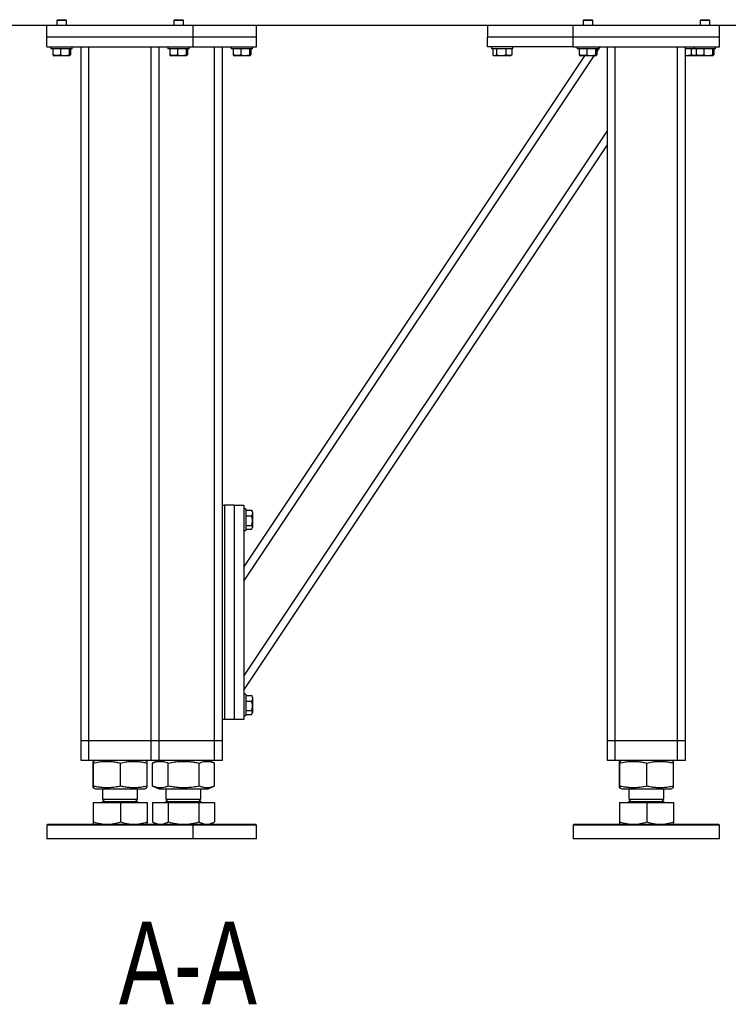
# Model space of a CAD drawing. Header units: millimetres. Extents: x 0 to 841, y 0 to 594.
# Tile 55 of 107: x 393 to 439, y 233 to 297. Entities that reach past the tile are written whole.
import ezdxf

# ---------------------------------------------------------------- set-up
doc = ezdxf.new("R2010")
doc.units = ezdxf.units.MM
doc.layers.add('NOTES', color=6, linetype='Continuous')
doc.layers.add('TRAIT-FORT', color=4, linetype='Continuous', lineweight=25)
doc.styles.add('SLDTEXTSTYLE0', font='TXT', dxfattribs={"width": 0.75})

msp = doc.modelspace()

# ---------------------------------------------------------------- linework, layer by layer
at = {"layer": 'TRAIT-FORT', "color": 4, "linetype": 'Continuous', "lineweight": 25}
for p, q in [((395.24572, 296.21176), (389.62072, 296.21176)), ((395.24572, 295.46176), (395.24572, 296.21176)), ((404.62072, 296.21176), (395.24572, 296.21176)), ((395.91447, 296.58676), (395.87072, 296.54301)), ((395.91447, 296.58676), (395.87072, 296.54301)), ((395.87072, 296.54301), (395.87072, 296.21176)), ((395.87072, 296.54301), (395.87072, 296.21176)), ((396.49572, 296.54301), (395.87072, 296.54301)), ((395.91447, 296.58676), (396.44991, 296.58676)), ((396.44991, 296.58676), (396.45197, 296.58676)), ((396.49572, 296.54301), (396.45197, 296.58676)), ((396.49572, 296.54301), (396.45197, 296.58676)), ((396.49572, 296.21176), (396.49572, 296.54301)), ((396.49572, 296.21176), (396.49572, 296.54301)), ((403.41447, 296.58676), (403.37072, 296.54301)), ((403.41447, 296.58676), (403.37072, 296.54301)), ((403.37072, 296.54301), (403.37072, 296.21176)), ((403.37072, 296.54301), (403.37072, 296.21176)), ((403.99572, 296.54301), (403.37072, 296.54301)), ((403.41447, 296.58676), (403.94991, 296.58676)), ((403.94991, 296.58676), (403.95197, 296.58676)), ((403.99572, 296.54301), (403.95197, 296.58676)), ((403.99572, 296.54301), (403.95197, 296.58676)), ((403.99572, 296.21176), (403.99572, 296.54301)), ((403.99572, 296.21176), (403.99572, 296.54301)), ((404.62072, 295.46176), (404.62072, 296.21176)), ((428.99572, 296.21176), (404.62072, 296.21176)), ((408.68322, 295.46176), (408.68322, 296.21176)), ((423.49572, 296.21176), (423.49572, 295.46176)), ((428.99572, 295.46176), (428.99572, 296.21176)), ((438.37072, 296.21176), (428.99572, 296.21176)), ((429.66447, 296.58676), (429.62072, 296.54301)), ((429.66447, 296.58676), (429.62072, 296.54301)), ((429.62072, 296.54301), (429.62072, 296.21176)), ((429.62072, 296.54301), (429.62072, 296.21176)), ((430.24572, 296.54301), (429.62072, 296.54301)), ((429.66447, 296.58676), (430.20197, 296.58676)), ((429.66447, 296.58676), (430.19991, 296.58676)), ((430.19991, 296.58676), (430.20197, 296.58676)), ((430.24572, 296.54301), (430.20197, 296.58676)), ((430.24572, 296.54301), (430.20197, 296.58676)), ((430.24572, 296.21176), (430.24572, 296.54301)), ((430.24572, 296.21176), (430.24572, 296.54301)), ((437.16447, 296.58676), (437.12072, 296.54301)), ((437.16447, 296.58676), (437.12072, 296.54301)), ((437.12072, 296.54301), (437.12072, 296.21176)), ((437.12072, 296.54301), (437.12072, 296.21176)), ((437.74572, 296.54301), (437.12072, 296.54301)), ((437.16447, 296.58676), (437.70197, 296.58676)), ((437.16447, 296.58676), (437.69991, 296.58676)), ((437.69991, 296.58676), (437.70197, 296.58676)), ((437.74572, 296.54301), (437.70197, 296.58676)), ((437.74572, 296.54301), (437.70197, 296.58676)), ((437.74572, 296.21176), (437.74572, 296.54301)), ((437.74572, 296.21176), (437.74572, 296.54301)), ((438.37072, 295.46176), (438.37072, 296.21176)), ((480.87072, 296.21176), (438.37072, 296.21176)), ((404.62072, 295.46176), (395.24572, 295.46176)), ((395.24572, 294.83676), (395.24572, 295.46176)), ((408.68322, 295.46176), (404.62072, 295.46176)), ((404.62072, 294.83676), (404.62072, 295.46176)), ((408.68322, 294.83676), (408.68322, 295.46176)), ((428.99572, 295.46176), (423.49572, 295.46176)), ((423.49572, 294.83676), (423.49572, 295.46176)), ((438.37072, 295.46176), (428.99572, 295.46176)), ((428.99572, 294.83676), (428.99572, 295.46176)), ((438.37072, 294.83676), (438.37072, 295.46176)), ((395.24572, 294.83676), (404.62072, 294.83676)), ((395.49572, 294.83676), (395.49572, 294.71176)), ((395.49572, 294.83676), (395.49572, 294.71176)), ((396.87072, 294.71176), (395.49572, 294.71176)), ((395.61816, 294.71176), (395.61816, 294.33704)), ((395.64787, 294.29196), (395.67853, 294.27426)), ((395.64787, 294.29196), (395.67853, 294.27426)), ((396.68791, 294.27426), (395.67853, 294.27426)), ((396.10747, 294.71176), (396.10747, 294.33704)), ((396.67253, 294.71176), (396.67253, 294.33704)), ((396.68791, 294.27426), (396.71857, 294.29196)), ((396.68791, 294.27426), (396.71857, 294.29196)), ((396.74828, 294.71176), (396.74828, 294.33704)), ((396.87072, 294.71176), (396.87072, 294.83676)), ((396.87072, 294.71176), (396.87072, 294.83676)), ((397.43322, 250.33676), (397.43322, 294.83676)), ((397.93322, 250.33676), (397.93322, 294.83676)), ((401.93322, 250.33676), (401.93322, 294.83676)), ((402.43322, 250.33676), (402.43322, 294.83676)), ((402.99572, 294.83676), (402.99572, 294.71176)), ((402.99572, 294.83676), (402.99572, 294.71176)), ((404.37072, 294.71176), (402.99572, 294.71176)), ((403.11816, 294.71176), (403.11816, 294.33704)), ((403.14787, 294.29196), (403.17853, 294.27426)), ((403.14787, 294.29196), (403.17853, 294.27426)), ((404.18791, 294.27426), (403.17853, 294.27426)), ((403.60747, 294.71176), (403.60747, 294.33704)), ((404.17253, 294.71176), (404.17253, 294.33704)), ((404.18791, 294.27426), (404.21857, 294.29196)), ((404.18791, 294.27426), (404.21857, 294.29196)), ((404.24828, 294.71176), (404.24828, 294.33704)), ((404.37072, 294.71176), (404.37072, 294.83676)), ((404.37072, 294.71176), (404.37072, 294.83676)), ((404.62072, 294.83676), (408.68322, 294.83676)), ((405.99572, 250.33676), (405.99572, 294.83676)), ((406.49572, 265.46176), (406.49572, 294.83676)), ((407.05822, 294.83676), (407.05822, 294.71176)), ((408.43322, 294.71176), (407.05822, 294.71176)), ((407.18066, 294.71176), (407.18066, 294.33704)), ((407.21037, 294.29196), (407.24103, 294.27426)), ((408.25041, 294.27426), (407.24103, 294.27426)), ((407.66997, 294.71176), (407.66997, 294.33704)), ((407.87072, 261.4739), (429.73762, 294.27426)), ((407.87072, 260.57251), (430.33855, 294.27426)), ((408.23503, 294.71176), (408.23503, 294.33704)), ((408.25041, 294.27426), (408.28107, 294.29196)), ((408.31078, 294.71176), (408.31078, 294.33704)), ((408.43322, 294.71176), (408.43322, 294.83676)), ((428.99572, 294.83676), (423.49572, 294.83676)), ((423.74572, 294.83676), (423.74572, 294.71176)), ((424.69657, 294.71176), (423.74572, 294.71176)), ((423.82448, 294.71176), (423.82448, 294.33704)), ((423.85531, 294.31653), (423.92853, 294.27426)), ((424.37089, 294.27426), (423.92853, 294.27426)), ((424.06324, 294.71176), (424.06324, 294.33704)), ((424.93791, 294.27426), (424.37089, 294.27426)), ((424.67198, 294.71176), (424.67198, 294.33704)), ((425.12072, 294.71176), (424.69657, 294.71176)), ((424.93791, 294.27426), (425.01113, 294.31653)), ((425.04196, 294.33704), (425.00995, 294.31858)), ((425.04196, 294.71176), (425.04196, 294.33704)), ((425.12072, 294.71176), (425.12072, 294.83676)), ((428.99572, 294.83676), (438.37072, 294.83676)), ((429.24572, 294.83676), (429.24572, 294.71176)), ((429.24572, 294.83676), (429.24572, 294.71176)), ((430.62072, 294.71176), (429.24572, 294.71176)), ((429.36816, 294.71176), (429.36816, 294.33704)), ((429.39787, 294.29196), (429.42853, 294.27426)), ((429.39787, 294.29196), (429.42853, 294.27426)), ((430.43791, 294.27426), (429.42853, 294.27426)), ((429.85747, 294.71176), (429.85747, 294.33704)), ((430.42253, 294.71176), (430.42253, 294.33704)), ((430.43791, 294.27426), (430.46857, 294.29196)), ((430.43791, 294.27426), (430.46857, 294.29196)), ((430.49828, 294.51385), (430.71355, 294.83676)), ((430.49828, 294.71176), (430.49828, 294.33704)), ((430.62072, 294.71176), (430.62072, 294.83676)), ((430.62072, 294.71176), (430.62072, 294.83676)), ((431.18322, 250.33676), (431.18322, 294.83676)), ((431.68322, 250.33676), (431.68322, 294.83676)), ((435.68322, 250.33676), (435.68322, 294.83676)), ((436.18322, 250.33676), (436.18322, 294.83676)), ((436.57157, 294.71176), (436.18322, 294.71176)), ((436.24589, 294.27426), (436.18322, 294.27426)), ((436.81291, 294.27426), (436.24589, 294.27426)), ((436.54698, 294.71176), (436.54698, 294.33704)), ((436.74572, 294.71176), (436.57157, 294.71176)), ((436.74572, 294.83676), (436.74572, 294.71176)), ((436.74572, 294.83676), (436.74572, 294.71176)), ((438.12072, 294.71176), (436.74572, 294.71176)), ((436.81291, 294.27426), (436.88613, 294.31653)), ((436.86816, 294.71176), (436.86816, 294.33704)), ((436.89787, 294.29196), (436.92853, 294.27426)), ((436.89787, 294.29196), (436.92853, 294.27426)), ((437.93791, 294.27426), (436.92853, 294.27426)), ((437.35747, 294.71176), (437.35747, 294.33704)), ((437.92253, 294.71176), (437.92253, 294.33704)), ((437.93791, 294.27426), (437.96857, 294.29196)), ((437.93791, 294.27426), (437.96857, 294.29196)), ((437.99828, 294.71176), (437.99828, 294.33704)), ((438.12072, 294.71176), (438.12072, 294.83676)), ((438.12072, 294.71176), (438.12072, 294.83676)), ((407.87072, 254.48814), (431.18322, 289.45689)), ((407.87072, 253.58676), (431.18322, 288.55551)), ((406.49572, 251.71176), (406.49572, 265.46176)), ((406.49572, 265.46176), (406.62072, 265.46176)), ((406.62072, 265.46176), (406.62072, 251.71176)), ((407.24572, 265.46176), (406.62072, 265.46176)), ((407.24572, 265.46176), (407.24572, 251.71176)), ((407.24572, 265.46176), (407.87072, 265.46176)), ((407.87072, 265.46176), (407.87072, 251.71176)), ((407.99572, 265.21176), (407.87072, 265.21176)), ((407.99572, 265.21176), (407.99572, 264.7876)), ((407.99572, 265.133), (408.37044, 265.133)), ((407.99572, 264.7876), (407.99572, 263.83676)), ((407.99572, 264.76302), (408.37044, 264.76302)), ((408.37044, 265.133), (408.3889, 265.10099)), ((408.43322, 265.02894), (408.39094, 265.10217)), ((408.43322, 265.02894), (408.43322, 264.46193)), ((407.99572, 264.15428), (408.37044, 264.15428)), ((408.39094, 263.94635), (408.43322, 264.01957)), ((408.43322, 264.46193), (408.43322, 264.01957)), ((407.87072, 263.83676), (407.99572, 263.83676)), ((407.99572, 263.91552), (408.37044, 263.91552)), ((407.99572, 253.33676), (407.87072, 253.33676)), ((407.99572, 253.33676), (407.99572, 252.9126)), ((407.99572, 253.258), (408.37044, 253.258)), ((408.37044, 253.258), (408.3889, 253.22599)), ((408.43322, 253.15394), (408.39094, 253.22717)), ((407.99572, 252.9126), (407.99572, 251.96176)), ((407.99572, 252.88802), (408.37044, 252.88802)), ((408.43322, 253.15394), (408.43322, 252.58693)), ((408.43322, 252.58693), (408.43322, 252.14457)), ((407.87072, 251.96176), (407.99572, 251.96176)), ((407.99572, 252.27928), (408.37044, 252.27928)), ((407.99572, 252.04052), (408.37044, 252.04052)), ((408.39094, 252.07135), (408.43322, 252.14457)), ((406.49572, 250.33676), (406.49572, 251.71176)), ((406.62072, 251.71176), (406.49572, 251.71176)), ((407.24572, 251.71176), (406.62072, 251.71176)), ((407.87072, 251.71176), (407.24572, 251.71176)), ((397.93322, 250.33676), (397.43322, 250.33676)), ((397.43322, 249.08676), (397.43322, 250.33676)), ((401.93322, 250.33676), (397.93322, 250.33676)), ((397.93322, 249.08676), (397.93322, 250.33676)), ((402.43322, 250.33676), (401.93322, 250.33676)), ((401.93322, 249.08676), (401.93322, 250.33676)), ((405.99572, 250.33676), (402.43322, 250.33676)), ((402.43322, 249.08676), (402.43322, 250.33676)), ((406.49572, 250.33676), (405.99572, 250.33676)), ((405.99572, 249.08676), (405.99572, 250.33676)), ((406.49572, 249.08676), (406.49572, 250.33676)), ((431.68322, 250.33676), (431.18322, 250.33676)), ((431.18322, 249.08676), (431.18322, 250.33676)), ((435.68322, 250.33676), (431.68322, 250.33676)), ((431.68322, 249.08676), (431.68322, 250.33676)), ((436.18322, 250.33676), (435.68322, 250.33676)), ((435.68322, 249.08676), (435.68322, 250.33676)), ((436.18322, 249.08676), (436.18322, 250.33676)), ((397.93322, 249.08676), (397.43322, 249.08676)), ((401.93322, 249.08676), (397.93322, 249.08676)), ((398.20259, 247.43903), (398.20259, 248.92198)), ((398.35641, 249.08676), (398.2132, 249.0289)), ((398.22661, 247.43903), (398.22661, 248.92198)), ((399.95724, 247.43903), (399.95724, 248.92198)), ((401.65324, 249.0289), (401.51003, 249.08676)), ((401.66385, 247.43903), (401.66385, 248.92198)), ((402.43322, 249.08676), (401.93322, 249.08676)), ((402.0263, 248.9274), (402.01123, 248.92198)), ((402.01123, 247.43903), (402.01123, 248.92198)), ((402.41891, 249.08676), (402.02471, 248.92749)), ((405.99572, 249.08676), (402.43322, 249.08676)), ((403.02427, 247.43903), (403.02427, 248.92198)), ((405.00877, 247.43903), (405.00877, 248.92198)), ((405.96673, 248.92749), (405.57253, 249.08676)), ((405.98022, 247.43903), (405.98022, 248.92198)), ((406.49572, 249.08676), (405.99572, 249.08676)), ((431.68322, 249.08676), (431.18322, 249.08676)), ((435.68322, 249.08676), (431.68322, 249.08676)), ((431.95259, 247.43903), (431.95259, 248.92198)), ((432.10641, 249.08676), (431.9632, 249.0289)), ((431.97661, 247.43903), (431.97661, 248.92198)), ((433.70724, 247.43903), (433.70724, 248.92198)), ((435.40324, 249.0289), (435.26003, 249.08676)), ((435.41385, 247.43903), (435.41385, 248.92198)), ((436.18322, 249.08676), (435.68322, 249.08676)), ((398.21341, 247.33203), (398.35641, 247.27426)), ((398.35641, 247.27426), (401.51003, 247.27426)), ((398.80822, 247.27426), (398.80822, 246.59707)), ((401.05822, 246.59707), (401.05822, 247.27426)), ((401.51003, 247.27426), (401.65303, 247.33203)), ((402.01123, 247.43903), (402.0263, 247.43384)), ((402.02471, 247.43352), (402.41891, 247.27426)), ((402.41891, 247.27426), (403.2239, 247.27426)), ((402.87072, 247.27426), (402.87072, 246.59707)), ((403.2239, 247.27426), (405.57253, 247.27426)), ((405.12072, 246.59707), (405.12072, 247.27426)), ((405.57253, 247.27426), (405.96673, 247.43352)), ((431.96341, 247.33203), (432.10641, 247.27426)), ((432.10641, 247.27426), (435.26003, 247.27426)), ((432.55822, 247.27426), (432.55822, 246.59707)), ((434.80822, 246.59707), (434.80822, 247.27426)), ((435.26003, 247.27426), (435.40303, 247.33203)), ((398.20259, 246.38676), (398.20259, 245.14652)), ((398.20259, 246.38676), (398.22661, 246.38676)), ((398.22661, 245.14652), (398.22661, 246.38676)), ((398.22661, 246.38676), (399.95724, 246.38676)), ((398.33603, 246.39926), (398.33603, 246.38676)), ((398.33603, 246.39926), (400.7485, 246.39926)), ((398.94353, 246.59707), (398.80822, 246.46176)), ((398.80822, 246.59707), (400.50747, 246.59707)), ((398.80822, 246.46176), (401.05822, 246.46176)), ((399.95724, 246.38676), (399.95724, 245.14652)), ((399.95724, 246.38676), (401.66385, 246.38676)), ((400.50747, 246.59707), (401.05822, 246.59707)), ((400.7485, 246.39926), (401.53041, 246.39926)), ((401.05822, 246.46176), (400.92291, 246.59707)), ((401.53041, 246.38676), (401.53041, 246.39926)), ((401.66385, 246.38676), (401.66385, 245.14652)), ((402.01122, 246.38676), (402.01122, 245.14652)), ((402.01122, 246.38676), (403.02427, 246.38676)), ((402.39853, 246.39926), (402.39853, 246.38676)), ((402.39853, 246.39926), (405.59291, 246.39926)), ((403.00603, 246.59707), (402.87072, 246.46176)), ((402.87072, 246.59707), (405.12072, 246.59707)), ((402.87072, 246.46176), (405.12072, 246.46176)), ((403.02427, 246.38676), (403.02427, 245.14652)), ((403.02427, 246.38676), (405.00877, 246.38676)), ((405.12072, 246.46176), (404.98541, 246.59707)), ((405.00877, 245.14652), (405.00877, 246.38676)), ((405.00877, 246.38676), (405.98022, 246.38676)), ((405.59291, 246.38676), (405.59291, 246.39926)), ((405.98022, 246.38676), (405.98022, 245.14652)), ((431.95259, 246.38676), (431.95259, 245.14652)), ((431.95259, 246.38676), (431.97661, 246.38676)), ((431.97661, 245.14652), (431.97661, 246.38676)), ((431.97661, 246.38676), (433.70724, 246.38676)), ((432.08603, 246.39926), (432.08603, 246.38676)), ((432.08603, 246.39926), (434.4985, 246.39926)), ((432.69353, 246.59707), (432.55822, 246.46176)), ((432.55822, 246.59707), (434.25747, 246.59707)), ((432.55822, 246.46176), (434.80822, 246.46176)), ((433.70724, 246.38676), (433.70724, 245.14652)), ((433.70724, 246.38676), (435.41385, 246.38676)), ((434.25747, 246.59707), (434.80822, 246.59707)), ((434.4985, 246.39926), (435.28041, 246.39926)), ((434.80822, 246.46176), (434.67291, 246.59707)), ((435.28041, 246.38676), (435.28041, 246.39926)), ((435.41385, 246.38676), (435.41385, 245.14652)), ((395.30822, 244.99301), (395.24572, 244.93051)), ((395.30822, 244.99301), (404.55822, 244.99301)), ((402.02466, 245.14027), (402.01122, 245.14652)), ((402.02398, 245.13907), (402.27697, 244.99301)), ((404.62072, 244.93051), (404.55822, 244.99301)), ((404.55822, 244.99301), (408.62072, 244.99301)), ((405.71447, 244.99301), (405.96746, 245.13907)), ((408.68322, 244.93051), (408.62072, 244.99301)), ((429.05822, 244.99301), (428.99572, 244.93051)), ((429.05822, 244.99301), (438.30822, 244.99301)), ((438.37072, 244.93051), (438.30822, 244.99301)), ((395.24572, 244.93051), (395.24572, 244.05551)), ((404.62072, 244.93051), (395.24572, 244.93051)), ((404.62072, 244.05551), (404.62072, 244.93051)), ((408.68322, 244.93051), (404.62072, 244.93051)), ((408.68322, 244.05551), (408.68322, 244.93051)), ((428.99572, 244.93051), (428.99572, 244.05551)), ((438.37072, 244.93051), (428.99572, 244.93051)), ((438.37072, 244.05551), (438.37072, 244.93051)), ((397.97639, 244.05551), (395.24572, 244.05551)), ((404.62072, 244.05551), (397.97639, 244.05551)), ((408.25523, 244.05551), (404.62072, 244.05551)), ((408.68322, 244.05551), (408.25523, 244.05551)), ((431.72639, 244.05551), (428.99572, 244.05551)), ((438.37072, 244.05551), (431.72639, 244.05551))]:
    msp.add_line(p, q, dxfattribs=at)
for centre, start, end in [((398.74572, 246.46176), 270, 0), ((401.12072, 246.46176), 180, 270), ((402.80822, 246.46176), 270, 0), ((405.18322, 246.46176), 180, 270), ((432.49572, 246.46176), 270, 0), ((434.87072, 246.46176), 180, 270)]:
    msp.add_arc(centre, 0.0625, start, end, dxfattribs=at)
for points, knots in [([(395.61816, 294.33704), (395.62777, 294.31454), (395.63761, 294.29153), (395.64771, 294.29235), (395.64794, 294.29237)], [0, 0, 0, 0, 0.97749191, 1, 1, 1, 1]), ([(396.10747, 294.33704), (396.065, 294.32334), (395.97914, 294.29563), (395.85193, 294.28549), (395.73033, 294.30037), (395.65578, 294.32474), (395.61816, 294.33704)], [0, 0, 0, 0, 0.26460494, 0.53494775, 0.76534313, 1, 1, 1, 1]), ([(395.61816, 294.33704), (395.62777, 294.31454), (395.63761, 294.29153), (395.64771, 294.29235), (395.64794, 294.29237)], [0, 0, 0, 0, 0.97749191, 1, 1, 1, 1]), ([(396.10747, 294.33704), (396.065, 294.32334), (395.97914, 294.29563), (395.85193, 294.28549), (395.73033, 294.30037), (395.65578, 294.32474), (395.61816, 294.33704)], [0, 0, 0, 0, 0.26460494, 0.53494775, 0.76534313, 1, 1, 1, 1]), ([(396.10747, 294.33704), (396.15651, 294.32334), (396.25566, 294.29563), (396.40256, 294.28549), (396.54299, 294.30037), (396.62909, 294.32474), (396.67253, 294.33704)], [0, 0, 0, 0, 0.26460494, 0.53494775, 0.76534313, 1, 1, 1, 1]), ([(396.10747, 294.33704), (396.15651, 294.32334), (396.25566, 294.29563), (396.40256, 294.28549), (396.54299, 294.30037), (396.62909, 294.32474), (396.67253, 294.33704)], [0, 0, 0, 0, 0.26460494, 0.53494775, 0.76534313, 1, 1, 1, 1]), ([(396.67253, 294.33704), (396.68216, 294.31806), (396.69811, 294.28666), (396.72123, 294.28957), (396.73678, 294.31138), (396.74573, 294.33134), (396.74828, 294.33704)], [0, 0, 0, 0, 0.38554949, 0.63764185, 0.89654625, 1, 1, 1, 1]), ([(396.67253, 294.33704), (396.68216, 294.31806), (396.69811, 294.28666), (396.72123, 294.28957), (396.73678, 294.31138), (396.74573, 294.33134), (396.74828, 294.33704)], [0, 0, 0, 0, 0.38554949, 0.63764185, 0.89654625, 1, 1, 1, 1]), ([(403.11816, 294.33704), (403.12777, 294.31454), (403.13761, 294.29153), (403.14771, 294.29235), (403.14794, 294.29237)], [0, 0, 0, 0, 0.97749191, 1, 1, 1, 1]), ([(403.60747, 294.33704), (403.565, 294.32334), (403.47914, 294.29563), (403.35193, 294.28549), (403.23033, 294.30037), (403.15578, 294.32474), (403.11816, 294.33704)], [0, 0, 0, 0, 0.26460494, 0.53494775, 0.76534313, 1, 1, 1, 1]), ([(403.11816, 294.33704), (403.12777, 294.31454), (403.13761, 294.29153), (403.14771, 294.29235), (403.14794, 294.29237)], [0, 0, 0, 0, 0.97749191, 1, 1, 1, 1]), ([(403.60747, 294.33704), (403.565, 294.32334), (403.47914, 294.29563), (403.35193, 294.28549), (403.23033, 294.30037), (403.15578, 294.32474), (403.11816, 294.33704)], [0, 0, 0, 0, 0.26460494, 0.53494775, 0.76534313, 1, 1, 1, 1]), ([(403.60747, 294.33704), (403.65651, 294.32334), (403.75566, 294.29563), (403.90256, 294.28549), (404.04299, 294.30037), (404.12909, 294.32474), (404.17253, 294.33704)], [0, 0, 0, 0, 0.26460494, 0.53494775, 0.76534313, 1, 1, 1, 1]), ([(403.60747, 294.33704), (403.65651, 294.32334), (403.75566, 294.29563), (403.90256, 294.28549), (404.04299, 294.30037), (404.12909, 294.32474), (404.17253, 294.33704)], [0, 0, 0, 0, 0.26460494, 0.53494775, 0.76534313, 1, 1, 1, 1]), ([(404.17253, 294.33704), (404.18216, 294.31806), (404.19811, 294.28666), (404.22123, 294.28957), (404.23678, 294.31138), (404.24573, 294.33134), (404.24828, 294.33704)], [0, 0, 0, 0, 0.38554949, 0.63764185, 0.89654625, 1, 1, 1, 1]), ([(404.17253, 294.33704), (404.18216, 294.31806), (404.19811, 294.28666), (404.22123, 294.28957), (404.23678, 294.31138), (404.24573, 294.33134), (404.24828, 294.33704)], [0, 0, 0, 0, 0.38554949, 0.63764185, 0.89654625, 1, 1, 1, 1]), ([(407.18066, 294.33704), (407.19027, 294.31454), (407.20011, 294.29153), (407.21021, 294.29235), (407.21044, 294.29237)], [0, 0, 0, 0, 0.97749191, 1, 1, 1, 1]), ([(407.66997, 294.33704), (407.6275, 294.32334), (407.54164, 294.29563), (407.41443, 294.28549), (407.29283, 294.30037), (407.21828, 294.32474), (407.18066, 294.33704)], [0, 0, 0, 0, 0.26460494, 0.53494775, 0.76534313, 1, 1, 1, 1]), ([(407.66997, 294.33704), (407.71901, 294.32334), (407.81816, 294.29563), (407.96506, 294.28549), (408.10549, 294.30037), (408.19159, 294.32474), (408.23503, 294.33704)], [0, 0, 0, 0, 0.26460494, 0.53494775, 0.76534313, 1, 1, 1, 1]), ([(408.23503, 294.33704), (408.24466, 294.31806), (408.26061, 294.28666), (408.28373, 294.28957), (408.29928, 294.31138), (408.30823, 294.33134), (408.31078, 294.33704)], [0, 0, 0, 0, 0.38554949, 0.63764185, 0.89654625, 1, 1, 1, 1]), ([(423.82448, 294.33704), (423.8452, 294.32334), (423.8871, 294.29563), (423.94917, 294.28549), (424.00851, 294.30037), (424.04489, 294.32474), (424.06324, 294.33704)], [0, 0, 0, 0, 0.264604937, 0.534947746, 0.765343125, 1, 1, 1, 1]), ([(424.06324, 294.33704), (424.1407, 294.31806), (424.26879, 294.28666), (424.45458, 294.28957), (424.57957, 294.31138), (424.65146, 294.33134), (424.67198, 294.33704)], [0, 0, 0, 0, 0.38554949, 0.63764185, 0.89654625, 1, 1, 1, 1]), ([(425.04196, 294.33704), (425.00985, 294.32334), (424.94493, 294.29563), (424.84874, 294.28549), (424.7568, 294.30037), (424.70043, 294.32474), (424.67198, 294.33704)], [0, 0, 0, 0, 0.26460494, 0.53494775, 0.76534313, 1, 1, 1, 1]), ([(429.36816, 294.33704), (429.37777, 294.31454), (429.38761, 294.29153), (429.39771, 294.29235), (429.39794, 294.29237)], [0, 0, 0, 0, 0.97749191, 1, 1, 1, 1]), ([(429.85747, 294.33704), (429.815, 294.32334), (429.72914, 294.29563), (429.60193, 294.28549), (429.48033, 294.30037), (429.40578, 294.32474), (429.36816, 294.33704)], [0, 0, 0, 0, 0.26460494, 0.53494775, 0.76534313, 1, 1, 1, 1]), ([(429.36816, 294.33704), (429.37777, 294.31454), (429.38761, 294.29153), (429.39771, 294.29235), (429.39794, 294.29237)], [0, 0, 0, 0, 0.97749191, 1, 1, 1, 1]), ([(429.85747, 294.33704), (429.815, 294.32334), (429.72914, 294.29563), (429.60193, 294.28549), (429.48033, 294.30037), (429.40578, 294.32474), (429.36816, 294.33704)], [0, 0, 0, 0, 0.26460494, 0.53494775, 0.76534313, 1, 1, 1, 1]), ([(429.85747, 294.33704), (429.90651, 294.32334), (430.00566, 294.29563), (430.15256, 294.28549), (430.29299, 294.30037), (430.37909, 294.32474), (430.42253, 294.33704)], [0, 0, 0, 0, 0.26460494, 0.53494775, 0.76534313, 1, 1, 1, 1]), ([(429.85747, 294.33704), (429.90651, 294.32334), (430.00566, 294.29563), (430.15256, 294.28549), (430.29299, 294.30037), (430.37909, 294.32474), (430.42253, 294.33704)], [0, 0, 0, 0, 0.26460494, 0.53494775, 0.76534313, 1, 1, 1, 1]), ([(430.42253, 294.33704), (430.43216, 294.31806), (430.44811, 294.28666), (430.47123, 294.28957), (430.48678, 294.31138), (430.49573, 294.33134), (430.49828, 294.33704)], [0, 0, 0, 0, 0.38554949, 0.63764185, 0.89654625, 1, 1, 1, 1]), ([(430.42253, 294.33704), (430.43216, 294.31806), (430.44811, 294.28666), (430.47123, 294.28957), (430.48678, 294.31138), (430.49573, 294.33134), (430.49828, 294.33704)], [0, 0, 0, 0, 0.38554949, 0.63764185, 0.89654625, 1, 1, 1, 1]), ([(436.18322, 294.29241), (436.23147, 294.29117), (436.33309, 294.28856), (436.45458, 294.31153), (436.52646, 294.33138), (436.54698, 294.33704)], [0, 0, 0, 0, 0.3924213, 0.82653544, 1, 1, 1, 1]), ([(436.87768, 294.32242), (436.85856, 294.31451), (436.80658, 294.29302), (436.72371, 294.28582), (436.6318, 294.30029), (436.57543, 294.32472), (436.54698, 294.33704)], [0, 0, 0, 0, 0.17623649, 0.47906493, 0.73714568, 1, 1, 1, 1]), ([(436.86816, 294.33704), (436.87777, 294.31454), (436.88761, 294.29153), (436.89771, 294.29235), (436.89794, 294.29237)], [0, 0, 0, 0, 0.97749191, 1, 1, 1, 1]), ([(437.35747, 294.33704), (437.315, 294.32334), (437.22914, 294.29563), (437.10193, 294.28549), (436.98033, 294.30037), (436.90578, 294.32474), (436.86816, 294.33704)], [0, 0, 0, 0, 0.26460494, 0.53494775, 0.76534313, 1, 1, 1, 1]), ([(436.86816, 294.33704), (436.87777, 294.31454), (436.88761, 294.29153), (436.89771, 294.29235), (436.89794, 294.29237)], [0, 0, 0, 0, 0.97749191, 1, 1, 1, 1]), ([(437.35747, 294.33704), (437.315, 294.32334), (437.22914, 294.29563), (437.10193, 294.28549), (436.98033, 294.30037), (436.90578, 294.32474), (436.86816, 294.33704)], [0, 0, 0, 0, 0.26460494, 0.53494775, 0.76534313, 1, 1, 1, 1]), ([(437.35747, 294.33704), (437.40651, 294.32334), (437.50566, 294.29563), (437.65256, 294.28549), (437.79299, 294.30037), (437.87909, 294.32474), (437.92253, 294.33704)], [0, 0, 0, 0, 0.26460494, 0.53494775, 0.76534313, 1, 1, 1, 1]), ([(437.35747, 294.33704), (437.40651, 294.32334), (437.50566, 294.29563), (437.65256, 294.28549), (437.79299, 294.30037), (437.87909, 294.32474), (437.92253, 294.33704)], [0, 0, 0, 0, 0.26460494, 0.53494775, 0.76534313, 1, 1, 1, 1]), ([(437.92253, 294.33704), (437.93216, 294.31806), (437.94811, 294.28666), (437.97123, 294.28957), (437.98678, 294.31138), (437.99573, 294.33134), (437.99828, 294.33704)], [0, 0, 0, 0, 0.38554949, 0.63764185, 0.89654625, 1, 1, 1, 1]), ([(437.92253, 294.33704), (437.93216, 294.31806), (437.94811, 294.28666), (437.97123, 294.28957), (437.98678, 294.31138), (437.99573, 294.33134), (437.99828, 294.33704)], [0, 0, 0, 0, 0.38554949, 0.63764185, 0.89654625, 1, 1, 1, 1]), ([(408.37044, 265.133), (408.38414, 265.10088), (408.41185, 265.03597), (408.42198, 264.93978), (408.40711, 264.84783), (408.38273, 264.79146), (408.37044, 264.76302)], [0, 0, 0, 0, 0.26460494, 0.53494775, 0.76534313, 1, 1, 1, 1]), ([(408.37044, 264.15428), (408.38942, 264.23173), (408.42082, 264.35982), (408.4179, 264.54561), (408.3961, 264.6706), (408.37614, 264.7425), (408.37044, 264.76302)], [0, 0, 0, 0, 0.38554949, 0.63764185, 0.89654625, 1, 1, 1, 1]), ([(408.37044, 263.91552), (408.38414, 263.93624), (408.41185, 263.97814), (408.42198, 264.04021), (408.40711, 264.09955), (408.38273, 264.13593), (408.37044, 264.15428)], [0, 0, 0, 0, 0.264604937, 0.534947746, 0.765343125, 1, 1, 1, 1]), ([(408.37044, 253.258), (408.38414, 253.22588), (408.41185, 253.16097), (408.42198, 253.06478), (408.40711, 252.97283), (408.38273, 252.91646), (408.37044, 252.88802)], [0, 0, 0, 0, 0.26460494, 0.53494775, 0.76534313, 1, 1, 1, 1]), ([(408.37044, 252.27928), (408.38942, 252.35673), (408.42082, 252.48482), (408.4179, 252.67061), (408.3961, 252.7956), (408.37614, 252.8675), (408.37044, 252.88802)], [0, 0, 0, 0, 0.38554949, 0.63764185, 0.89654625, 1, 1, 1, 1]), ([(408.37044, 252.04052), (408.38414, 252.06124), (408.41185, 252.10314), (408.42198, 252.16521), (408.40711, 252.22455), (408.38273, 252.26093), (408.37044, 252.27928)], [0, 0, 0, 0, 0.264604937, 0.534947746, 0.765343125, 1, 1, 1, 1]), ([(398.20259, 248.92198), (398.20419, 248.94647), (398.20723, 248.99284), (398.21169, 249.02723), (398.21566, 249.0324), (398.21933, 249.01442), (398.2229, 248.97972), (398.22533, 248.94185), (398.22661, 248.92198)], [0, 0, 0, 0, 0.20206835, 0.38269984, 0.55531458, 0.69299169, 0.83889419, 1, 1, 1, 1]), ([(398.22661, 248.92198), (398.34213, 248.94647), (398.56091, 248.99284), (398.88265, 249.02723), (399.1682, 249.0324), (399.433, 249.01442), (399.68984, 248.97972), (399.86521, 248.94185), (399.95724, 248.92198)], [0, 0, 0, 0, 0.20206835, 0.38269984, 0.55531458, 0.69299169, 0.83889419, 1, 1, 1, 1]), ([(399.95724, 248.92198), (400.07116, 248.94647), (400.2869, 248.99284), (400.60418, 249.02723), (400.88576, 249.0324), (401.14689, 249.01442), (401.40016, 248.97972), (401.5731, 248.94185), (401.66385, 248.92198)], [0, 0, 0, 0, 0.20206835, 0.38269984, 0.55531458, 0.69299169, 0.83889419, 1, 1, 1, 1]), ([(401.66385, 248.92198), (401.66225, 248.94618), (401.65921, 248.99202), (401.65528, 249.02555), (401.65296, 249.02593), (401.6521, 249.02607)], [0, 0, 0, 0, 0.41274388, 0.78170093, 1, 1, 1, 1]), ([(402.01123, 248.92198), (402.07885, 248.94647), (402.20691, 248.99284), (402.39525, 249.02723), (402.5624, 249.0324), (402.7174, 249.01442), (402.86775, 248.97972), (402.9704, 248.94185), (403.02427, 248.92198)], [0, 0, 0, 0, 0.20206835, 0.38269984, 0.55531458, 0.69299169, 0.83889419, 1, 1, 1, 1]), ([(403.02427, 248.92198), (403.15674, 248.94647), (403.40762, 248.99284), (403.77655, 249.02723), (404.10399, 249.0324), (404.40763, 249.01442), (404.70214, 248.97972), (404.90324, 248.94185), (405.00877, 248.92198)], [0, 0, 0, 0, 0.20206835, 0.38269984, 0.55531458, 0.69299169, 0.83889419, 1, 1, 1, 1]), ([(405.00877, 248.92198), (405.07361, 248.94647), (405.19642, 248.99284), (405.37702, 249.02723), (405.53731, 249.03242), (405.68594, 249.01438), (405.82506, 248.98112), (405.91849, 248.94529), (405.96514, 248.9274)], [0, 0, 0, 0, 0.20527908, 0.38878068, 0.56413815, 0.70400284, 0.85222364, 1, 1, 1, 1]), ([(431.95259, 248.92198), (431.95419, 248.94647), (431.95723, 248.99284), (431.96169, 249.02723), (431.96566, 249.0324), (431.96933, 249.01442), (431.9729, 248.97972), (431.97533, 248.94185), (431.97661, 248.92198)], [0, 0, 0, 0, 0.20206835, 0.38269984, 0.55531458, 0.69299169, 0.83889419, 1, 1, 1, 1]), ([(431.97661, 248.92198), (432.09213, 248.94647), (432.31091, 248.99284), (432.63265, 249.02723), (432.9182, 249.0324), (433.183, 249.01442), (433.43984, 248.97972), (433.61521, 248.94185), (433.70724, 248.92198)], [0, 0, 0, 0, 0.20206835, 0.38269984, 0.55531458, 0.69299169, 0.83889419, 1, 1, 1, 1]), ([(433.70724, 248.92198), (433.82116, 248.94647), (434.0369, 248.99284), (434.35418, 249.02723), (434.63576, 249.0324), (434.89689, 249.01442), (435.15016, 248.97972), (435.3231, 248.94185), (435.41385, 248.92198)], [0, 0, 0, 0, 0.20206835, 0.38269984, 0.55531458, 0.69299169, 0.83889419, 1, 1, 1, 1]), ([(435.41385, 248.92198), (435.41225, 248.94618), (435.40921, 248.99202), (435.40528, 249.02555), (435.40296, 249.02593), (435.4021, 249.02607)], [0, 0, 0, 0, 0.41274388, 0.78170093, 1, 1, 1, 1]), ([(398.22661, 247.43903), (398.225, 247.41455), (398.22197, 247.36818), (398.2175, 247.33378), (398.21354, 247.32861), (398.20986, 247.34659), (398.2063, 247.3813), (398.20386, 247.41916), (398.20259, 247.43903)], [0, 0, 0, 0, 0.20206835, 0.38269984, 0.55531458, 0.69299169, 0.83889419, 1, 1, 1, 1]), ([(399.95724, 247.43903), (399.84172, 247.41455), (399.62294, 247.36818), (399.30119, 247.33378), (399.01565, 247.32861), (398.75085, 247.34659), (398.49401, 247.3813), (398.31864, 247.41916), (398.22661, 247.43903)], [0, 0, 0, 0, 0.20206835, 0.38269984, 0.55531458, 0.69299169, 0.83889419, 1, 1, 1, 1]), ([(401.66385, 247.43903), (401.54994, 247.41455), (401.33419, 247.36818), (401.01691, 247.33378), (400.73533, 247.32861), (400.47421, 247.34659), (400.22093, 247.3813), (400.04799, 247.41916), (399.95724, 247.43903)], [0, 0, 0, 0, 0.20206835, 0.38269984, 0.55531458, 0.69299169, 0.83889419, 1, 1, 1, 1]), ([(401.6521, 247.33434), (401.65246, 247.33366), (401.65393, 247.33091), (401.65658, 247.34767), (401.66014, 247.38098), (401.66258, 247.41905), (401.66385, 247.43903)], [0, 0, 0, 0, 0.09174673, 0.37294705, 0.67094743, 1, 1, 1, 1]), ([(403.02427, 247.43903), (402.95665, 247.41455), (402.82858, 247.36818), (402.64025, 247.33378), (402.4731, 247.32861), (402.3181, 247.34659), (402.16775, 247.3813), (402.0651, 247.41916), (402.01123, 247.43903)], [0, 0, 0, 0, 0.20206835, 0.38269984, 0.55531458, 0.69299169, 0.83889419, 1, 1, 1, 1]), ([(405.00877, 247.43903), (404.8763, 247.41455), (404.62543, 247.36818), (404.25649, 247.33378), (403.92906, 247.32861), (403.62542, 247.34659), (403.3309, 247.3813), (403.1298, 247.41916), (403.02427, 247.43903)], [0, 0, 0, 0, 0.20206835, 0.38269984, 0.55531458, 0.69299169, 0.83889419, 1, 1, 1, 1]), ([(405.96515, 247.43384), (405.90531, 247.41132), (405.7875, 247.36698), (405.61196, 247.33384), (405.45168, 247.3286), (405.30304, 247.34659), (405.15887, 247.38129), (405.06043, 247.41916), (405.00877, 247.43903)], [0, 0, 0, 0, 0.18940928, 0.37290647, 0.54825971, 0.68812104, 0.83633827, 1, 1, 1, 1]), ([(431.97661, 247.43903), (431.975, 247.41455), (431.97197, 247.36818), (431.9675, 247.33378), (431.96354, 247.32861), (431.95986, 247.34659), (431.9563, 247.3813), (431.95386, 247.41916), (431.95259, 247.43903)], [0, 0, 0, 0, 0.20206835, 0.38269984, 0.55531458, 0.69299169, 0.83889419, 1, 1, 1, 1]), ([(433.70724, 247.43903), (433.59172, 247.41455), (433.37294, 247.36818), (433.05119, 247.33378), (432.76565, 247.32861), (432.50085, 247.34659), (432.24401, 247.3813), (432.06864, 247.41916), (431.97661, 247.43903)], [0, 0, 0, 0, 0.20206835, 0.38269984, 0.55531458, 0.69299169, 0.83889419, 1, 1, 1, 1]), ([(435.41385, 247.43903), (435.29994, 247.41455), (435.08419, 247.36818), (434.76691, 247.33378), (434.48533, 247.32861), (434.22421, 247.34659), (433.97093, 247.3813), (433.79799, 247.41916), (433.70724, 247.43903)], [0, 0, 0, 0, 0.20206835, 0.38269984, 0.55531458, 0.69299169, 0.83889419, 1, 1, 1, 1]), ([(435.4021, 247.33434), (435.40246, 247.33366), (435.40393, 247.33091), (435.40658, 247.34767), (435.41014, 247.38098), (435.41258, 247.41905), (435.41385, 247.43903)], [0, 0, 0, 0, 0.09174673, 0.37294705, 0.67094743, 1, 1, 1, 1]), ([(398.20259, 245.14652), (398.20454, 245.10481), (398.20748, 245.04192), (398.21152, 244.99955), (398.21357, 244.99519), (398.2146, 244.99301)], [0, 0, 0, 0, 0.49525132, 0.7468182, 1, 1, 1, 1]), ([(398.2146, 244.99301), (398.21661, 245.00074), (398.22068, 245.01639), (398.22462, 245.10283), (398.22661, 245.14652)], [0, 0, 0, 0, 0.49451073, 1, 1, 1, 1]), ([(398.22661, 245.14652), (398.36712, 245.10481), (398.57901, 245.04192), (398.87003, 244.99955), (399.0178, 244.99519), (399.09192, 244.99301)], [0, 0, 0, 0, 0.49525132, 0.7468182, 1, 1, 1, 1]), ([(399.09192, 244.99301), (399.23692, 245.00074), (399.53012, 245.01639), (399.81383, 245.10283), (399.95724, 245.14652)], [0, 0, 0, 0, 0.49451073, 1, 1, 1, 1]), ([(399.95724, 245.14652), (400.09581, 245.10481), (400.30476, 245.04192), (400.59174, 244.99955), (400.73746, 244.99519), (400.81055, 244.99301)], [0, 0, 0, 0, 0.49525132, 0.7468182, 1, 1, 1, 1]), ([(400.81055, 244.99301), (400.95353, 245.00074), (401.24267, 245.01639), (401.52243, 245.10283), (401.66385, 245.14652)], [0, 0, 0, 0, 0.49451073, 1, 1, 1, 1]), ([(401.66385, 245.14652), (401.6619, 245.10481), (401.65896, 245.04192), (401.65492, 244.99955), (401.65287, 244.99519), (401.65184, 244.99301)], [0, 0, 0, 0, 0.49525132, 0.7468182, 1, 1, 1, 1]), ([(402.01122, 245.14652), (402.09348, 245.10481), (402.21751, 245.04192), (402.38786, 244.99955), (402.47436, 244.99519), (402.51775, 244.99301)], [0, 0, 0, 0, 0.49525132, 0.7468182, 1, 1, 1, 1]), ([(402.51775, 244.99301), (402.60262, 245.00074), (402.77426, 245.01639), (402.94033, 245.10283), (403.02427, 245.14652)], [0, 0, 0, 0, 0.49451073, 1, 1, 1, 1]), ([(403.02427, 245.14652), (403.1854, 245.10481), (403.42838, 245.04192), (403.76208, 244.99955), (403.93153, 244.99519), (404.01652, 244.99301)], [0, 0, 0, 0, 0.49525132, 0.7468182, 1, 1, 1, 1]), ([(404.01652, 244.99301), (404.18278, 245.00074), (404.519, 245.01639), (404.84432, 245.10283), (405.00877, 245.14652)], [0, 0, 0, 0, 0.49451073, 1, 1, 1, 1]), ([(405.00877, 245.14652), (405.08764, 245.10481), (405.20659, 245.04192), (405.36994, 244.99955), (405.45289, 244.99519), (405.49449, 244.99301)], [0, 0, 0, 0, 0.49525132, 0.7468182, 1, 1, 1, 1]), ([(405.49449, 244.99301), (405.57588, 245.00074), (405.74047, 245.01639), (405.89972, 245.10283), (405.98022, 245.14652)], [0, 0, 0, 0, 0.49451073, 1, 1, 1, 1]), ([(431.95259, 245.14652), (431.95454, 245.10481), (431.95748, 245.04192), (431.96152, 244.99955), (431.96357, 244.99519), (431.9646, 244.99301)], [0, 0, 0, 0, 0.49525132, 0.7468182, 1, 1, 1, 1]), ([(431.9646, 244.99301), (431.96661, 245.00074), (431.97068, 245.01639), (431.97462, 245.10283), (431.97661, 245.14652)], [0, 0, 0, 0, 0.49451073, 1, 1, 1, 1]), ([(431.97661, 245.14652), (432.11712, 245.10481), (432.32901, 245.04192), (432.62003, 244.99955), (432.7678, 244.99519), (432.84192, 244.99301)], [0, 0, 0, 0, 0.49525132, 0.7468182, 1, 1, 1, 1]), ([(432.84192, 244.99301), (432.98692, 245.00074), (433.28012, 245.01639), (433.56383, 245.10283), (433.70724, 245.14652)], [0, 0, 0, 0, 0.49451073, 1, 1, 1, 1]), ([(433.70724, 245.14652), (433.84581, 245.10481), (434.05476, 245.04192), (434.34174, 244.99955), (434.48746, 244.99519), (434.56055, 244.99301)], [0, 0, 0, 0, 0.49525132, 0.7468182, 1, 1, 1, 1]), ([(434.56055, 244.99301), (434.70353, 245.00074), (434.99267, 245.01639), (435.27243, 245.10283), (435.41385, 245.14652)], [0, 0, 0, 0, 0.49451073, 1, 1, 1, 1]), ([(435.41385, 245.14652), (435.4119, 245.10481), (435.40896, 245.04192), (435.40492, 244.99955), (435.40287, 244.99519), (435.40184, 244.99301)], [0, 0, 0, 0, 0.49525132, 0.7468182, 1, 1, 1, 1])]:
    msp.add_open_spline(points, degree=3, knots=knots, dxfattribs=at)

# ---------------------------------------------------------------- texts
at = {"layer": 'NOTES', "color": 211, "insert": (404.28253, 238.74052), "char_height": 5.291667, "attachment_point": 2, "style": 'SLDTEXTSTYLE0'}
msp.add_mtext('A-A', dxfattribs=at)

doc.saveas('drawing.dxf')
